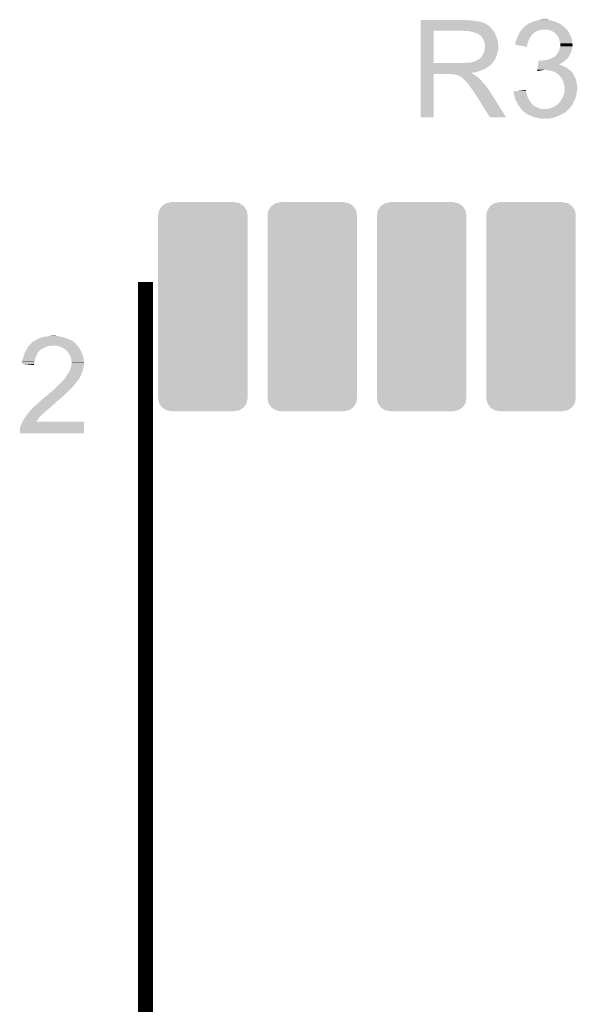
# Model space of a CAD drawing. Extents: x -1.3 to 24.2, y -3.9 to 39.2.
# Tile 17 of 21: x 5.1 to 10.7, y 19.2 to 29.1. Entities that reach past the tile are written whole.
import ezdxf

# ---------------------------------------------------------------- set-up
doc = ezdxf.new("R2010")
doc.units = 0
doc.layers.get('0').update_dxf_attribs({"linetype": 'CONTINUOUS'})
doc.layers.add('GNSS_MAX_3_CLICK_V100_GTO', color=11, linetype='CONTINUOUS')
doc.layers.add('GNSS_MAX_3_CLICK_V100_GTS', color=8, linetype='CONTINUOUS')

# ---------------------------------------------------------------- blocks, each defined once
blk = doc.blocks.new('CUSTOM_60')
for points in [[(-0.43905, 0.969532), (-0.41237, 1.01034), (0.439518, 0.969532), (0.411894, 1.01034)], [(-0.41237, 1.01034), (-0.4102, 1.01181), (0.411894, 1.01034), (0.410898, 1.01181)], [(-0.4102, 1.01181), (-0.370092, 1.038958), (0.410898, 1.01181), (0.369372, 1.038958)], [(-0.370092, 1.038958), (-0.366174, 1.039746), (0.369372, 1.038958), (0.368166, 1.039746)], [(-0.366174, 1.039746), (-0.32004, 1.04902), (0.368166, 1.039746), (0.32004, 1.04902)], [(-0.32004, 1.04902), (-0.32004, 1.05029), (0.32004, 1.04902), (0.32004, 1.05029)], [(-0.44958, 0.91948), (-0.440306, 0.967608), (0.44958, 0.91948), (0.439906, 0.967608)], [(-0.44958, -0.91948), (-0.44958, 0.91948), (0.44958, -0.91948), (0.44958, 0.91948)], [(-0.440306, 0.967608), (-0.43905, 0.969532), (0.439906, 0.967608), (0.439518, 0.969532)], [(-0.439904, -0.967606), (-0.44958, -0.91948), (0.440306, -0.967606), (0.44958, -0.91948)], [(-0.439518, -0.969532), (-0.439904, -0.967606), (0.439046, -0.969532), (0.440306, -0.967606)], [(-0.411896, -1.010338), (-0.439518, -0.969532), (0.41237, -1.010338), (0.439046, -0.969532)], [(-0.4109, -1.01181), (-0.411896, -1.010338), (0.410194, -1.01181), (0.41237, -1.010338)], [(-0.369372, -1.038958), (-0.4109, -1.01181), (0.370092, -1.038958), (0.410194, -1.01181)], [(-0.368168, -1.039746), (-0.369372, -1.038958), (0.366172, -1.039746), (0.370092, -1.038958)], [(-0.32004, -1.04902), (-0.368168, -1.039746), (0.32004, -1.04902), (0.366172, -1.039746)], [(-0.32004, -1.05029), (-0.32004, -1.04902), (0.32004, -1.05029), (0.32004, -1.04902)]]:
    blk.add_solid(points)

msp = doc.modelspace()

# ---------------------------------------------------------------- linework, layer by layer
at = {"layer": 'GNSS_MAX_3_CLICK_V100_GTO', "const_width": 0.1524}
msp.add_lwpolyline([(6.40334, 16.74114), (6.40334, 26.43886)], dxfattribs=at)
at = {"layer": 'GNSS_MAX_3_CLICK_V100_GTO'}
for points in [[(9.169418, 28.97124), (9.16942, 28.991558), (9.89076, 28.97124), (9.87552, 28.991558)], [(9.16942, 29.06776), (9.169422, 29.0703), (9.634222, 29.06776), (9.621522, 29.0703)], [(9.16942, 29.06268), (9.16942, 29.06776), (9.70788, 29.06268), (9.64692, 29.06776)], [(9.16942, 29.0576), (9.16942, 29.06268), (9.7409, 29.0576), (9.70788, 29.06268)], [(9.16942, 29.04998), (9.16942, 29.0576), (9.77138, 29.04998), (9.7409, 29.0576)], [(9.16942, 29.047438), (9.16942, 29.04998), (9.786622, 29.047438), (9.77138, 29.04998)], [(9.16942, 29.04236), (9.16942, 29.047438), (9.799324, 29.04236), (9.786622, 29.047438)], [(9.16942, 29.042338), (9.16942, 29.04236), (9.80186, 29.042338), (9.799324, 29.04236)], [(9.16942, 29.039816), (9.16942, 29.042338), (9.801878, 29.039816), (9.80186, 29.042338)], [(9.16942, 29.037278), (9.16942, 29.039816), (9.812022, 29.037278), (9.801878, 29.039816)], [(9.16942, 29.032198), (9.16942, 29.037278), (9.824722, 29.032198), (9.812022, 29.037278)], [(9.16942, 29.02204), (9.16942, 29.032198), (9.83996, 29.02204), (9.824722, 29.032198)], [(9.16942, 29.009338), (9.16942, 29.02204), (9.857742, 29.009338), (9.83996, 29.02204)], [(9.16942, 28.991558), (9.16942, 29.009338), (9.87552, 28.991558), (9.857742, 29.009338)], [(10.184766, 28.97378), (10.190482, 28.9814), (10.63752, 28.97378), (10.6299, 28.9814)], [(10.190482, 28.9814), (10.208266, 28.999182), (10.6299, 28.9814), (10.61212, 28.999182)], [(10.208266, 28.999182), (10.218426, 29.00934), (10.61212, 28.999182), (10.60027, 29.00934)], [(10.218426, 29.00934), (10.220966, 29.009346), (10.60027, 29.00934), (10.600262, 29.009346)], [(10.220966, 29.009346), (10.2235, 29.01188), (10.600262, 29.009346), (10.597306, 29.01188)], [(10.2235, 29.01188), (10.227308, 29.01442), (10.597306, 29.01188), (10.594342, 29.01442)], [(10.227308, 29.01442), (10.231122, 29.016962), (10.594342, 29.01442), (10.59053, 29.016962)], [(10.231122, 29.016962), (10.236204, 29.022042), (10.59053, 29.016962), (10.58291, 29.022042)], [(10.236204, 29.022042), (10.241282, 29.024582), (10.58291, 29.022042), (10.5791, 29.024582)], [(10.241282, 29.024582), (10.24636, 29.027122), (10.5791, 29.024582), (10.574866, 29.027122)], [(10.24636, 29.027122), (10.253132, 29.0322), (10.574866, 29.027122), (10.566398, 29.0322)], [(10.253132, 29.0322), (10.25652, 29.03474), (10.566398, 29.0322), (10.56259, 29.03474)], [(10.25652, 29.03474), (10.26286, 29.037276), (10.56259, 29.03474), (10.558786, 29.037276)], [(10.26286, 29.037276), (10.26287, 29.03728), (10.558786, 29.037276), (10.556244, 29.03728)], [(10.26287, 29.03728), (10.26922, 29.03982), (10.556244, 29.03728), (10.551164, 29.03982)], [(10.26922, 29.03982), (10.29157, 29.04998), (10.551164, 29.03982), (10.53084, 29.04998)], [(10.29157, 29.04998), (10.297162, 29.052522), (10.53084, 29.04998), (10.522368, 29.052522)], [(10.297162, 29.052522), (10.33018, 29.06268), (10.522368, 29.052522), (10.488506, 29.06268)], [(10.33018, 29.06268), (10.34288, 29.06522), (10.488506, 29.06268), (10.480038, 29.06522)], [(10.34288, 29.06522), (10.36828, 29.0703), (10.480038, 29.06522), (10.457178, 29.0703)], [(10.36828, 29.0703), (10.388602, 29.07284), (10.457178, 29.0703), (10.439398, 29.07284)], [(9.169412, 28.638522), (9.169418, 28.96108), (9.29894, 28.638522), (9.298962, 28.96108)], [(9.169418, 28.96108), (9.169418, 28.97124), (9.898664, 28.96108), (9.89076, 28.97124)], [(9.64438, 28.95854), (9.60628, 28.96108), (9.90064, 28.95854), (9.898664, 28.96108)], [(9.677402, 28.95346), (9.64438, 28.95854), (9.904592, 28.95346), (9.90064, 28.95854)], [(9.696028, 28.94838), (9.677402, 28.95346), (9.908542, 28.94838), (9.904592, 28.95346)], [(9.70534, 28.94584), (9.696028, 28.94838), (9.91108, 28.94584), (9.908542, 28.94838)], [(9.728198, 28.93822), (9.70534, 28.94584), (9.91616, 28.93822), (9.91108, 28.94584)], [(9.74598, 28.930598), (9.728198, 28.93822), (9.918702, 28.930598), (9.91616, 28.93822)], [(9.756138, 28.922982), (9.74598, 28.930598), (9.92124, 28.922982), (9.918702, 28.930598)], [(9.75614, 28.92298), (9.756138, 28.922982), (9.921242, 28.92298), (9.92124, 28.922982)], [(9.763762, 28.917898), (9.75614, 28.92298), (9.92342, 28.917898), (9.921242, 28.92298)], [(9.77646, 28.9052), (9.763762, 28.917898), (9.92886, 28.9052), (9.92342, 28.917898)], [(9.78408, 28.89758), (9.77646, 28.9052), (9.931718, 28.89758), (9.92886, 28.9052)], [(9.79315, 28.884882), (9.78408, 28.89758), (9.93648, 28.884882), (9.931718, 28.89758)], [(9.79678, 28.8798), (9.79315, 28.884882), (9.938006, 28.8798), (9.93648, 28.884882)], [(9.8044, 28.85948), (9.79678, 28.8798), (9.9441, 28.85948), (9.938006, 28.8798)], [(10.12952, 28.862018), (10.134852, 28.879798), (10.253694, 28.862018), (10.2616, 28.879798)], [(10.134852, 28.879798), (10.13714, 28.88742), (10.2616, 28.879798), (10.265954, 28.88742)], [(10.13714, 28.88742), (10.14183, 28.897582), (10.265954, 28.88742), (10.271762, 28.897582)], [(10.14183, 28.897582), (10.148862, 28.91282), (10.271762, 28.897582), (10.28192, 28.91282)], [(10.148862, 28.91282), (10.15238, 28.92044), (10.28192, 28.91282), (10.287634, 28.92044)], [(10.15238, 28.92044), (10.15365, 28.92298), (10.287634, 28.92044), (10.28954, 28.92298)], [(10.15365, 28.92298), (10.157456, 28.930592), (10.28954, 28.92298), (10.294616, 28.930592)], [(10.157456, 28.930592), (10.15746, 28.9306), (10.294616, 28.930592), (10.297154, 28.9306)], [(10.15746, 28.9306), (10.16508, 28.94584), (10.297154, 28.9306), (10.31494, 28.94584)], [(10.16508, 28.94584), (10.167622, 28.95092), (10.31494, 28.94584), (10.3251, 28.95092)], [(10.167622, 28.95092), (10.171432, 28.956), (10.3251, 28.95092), (10.33526, 28.956)], [(10.171432, 28.956), (10.177146, 28.96362), (10.33526, 28.956), (10.353038, 28.96362)], [(10.177146, 28.96362), (10.180956, 28.9687), (10.353038, 28.96362), (10.370818, 28.9687)], [(10.180956, 28.9687), (10.182862, 28.97124), (10.370818, 28.9687), (10.3886, 28.97124)], [(10.182862, 28.97124), (10.184766, 28.97378), (10.3886, 28.97124), (10.401298, 28.97378)], [(10.459718, 28.9687), (10.436858, 28.97378), (10.6426, 28.9687), (10.63752, 28.97378)], [(10.466498, 28.966158), (10.459718, 28.9687), (10.64514, 28.966158), (10.6426, 28.9687)], [(10.48004, 28.96108), (10.466498, 28.966158), (10.648316, 28.96108), (10.64514, 28.966158)], [(10.497818, 28.95346), (10.48004, 28.96108), (10.653078, 28.95346), (10.648316, 28.96108)], [(10.510518, 28.945842), (10.497818, 28.95346), (10.65784, 28.945842), (10.653078, 28.95346)], [(10.510522, 28.945838), (10.510518, 28.945842), (10.657842, 28.945838), (10.65784, 28.945842)], [(10.51306, 28.9433), (10.510522, 28.945838), (10.66038, 28.9433), (10.657842, 28.945838)], [(10.518138, 28.938222), (10.51306, 28.9433), (10.663766, 28.938222), (10.66038, 28.9433)], [(10.521952, 28.93568), (10.518138, 28.938222), (10.66546, 28.93568), (10.663766, 28.938222)], [(10.52576, 28.93314), (10.521952, 28.93568), (10.666476, 28.93314), (10.66546, 28.93568)], [(10.528302, 28.9306), (10.52576, 28.93314), (10.667492, 28.9306), (10.666476, 28.93314)], [(10.534834, 28.92298), (10.528302, 28.9306), (10.67054, 28.92298), (10.667492, 28.9306)], [(10.54354, 28.91282), (10.534834, 28.92298), (10.675622, 28.91282), (10.67054, 28.92298)], [(10.546446, 28.907738), (10.54354, 28.91282), (10.678162, 28.907738), (10.675622, 28.91282)], [(10.5537, 28.895042), (10.546446, 28.907738), (10.681336, 28.895042), (10.678162, 28.907738)], [(10.556968, 28.887418), (10.5537, 28.895042), (10.683242, 28.887418), (10.681336, 28.895042)], [(10.56132, 28.877262), (10.556968, 28.887418), (10.68705, 28.877262), (10.683242, 28.887418)], [(9.81202, 28.841698), (9.8044, 28.85948), (9.947334, 28.841698), (9.9441, 28.85948)], [(9.813714, 28.831538), (9.81202, 28.841698), (9.94918, 28.831538), (9.947334, 28.841698)], [(9.813288, 28.775658), (9.81456, 28.78328), (9.94918, 28.775658), (9.94918, 28.78328)], [(9.81456, 28.826458), (9.813714, 28.831538), (9.94918, 28.826458), (9.94918, 28.831538)], [(9.81456, 28.813758), (9.81456, 28.826458), (9.94918, 28.813758), (9.94918, 28.826458)], [(9.8171, 28.803598), (9.81456, 28.813758), (9.94918, 28.803598), (9.94918, 28.813758)], [(9.81456, 28.78328), (9.8171, 28.80106), (9.94918, 28.78328), (9.94918, 28.80106)], [(9.8171, 28.80106), (9.8171, 28.803598), (9.94918, 28.80106), (9.94918, 28.803598)], [(10.116832, 28.821406), (10.11936, 28.826464), (10.241278, 28.821406), (10.242546, 28.826464)], [(10.23618, 28.801062), (10.116832, 28.821406), (10.23618, 28.801062), (10.241278, 28.821406)], [(10.11936, 28.831542), (10.1219, 28.841698), (10.24382, 28.831542), (10.246866, 28.841698)], [(10.11936, 28.83154), (10.11936, 28.831542), (10.24382, 28.83154), (10.24382, 28.831542)], [(10.11936, 28.826464), (10.11936, 28.83154), (10.242546, 28.826464), (10.24382, 28.83154)], [(10.1219, 28.841698), (10.12444, 28.84932), (10.246866, 28.841698), (10.249152, 28.84932)], [(10.12444, 28.84932), (10.127488, 28.85694), (10.249152, 28.84932), (10.251438, 28.85694)], [(10.127488, 28.85694), (10.12952, 28.862018), (10.251438, 28.85694), (10.253694, 28.862018)], [(10.564224, 28.867098), (10.56132, 28.877262), (10.69086, 28.867098), (10.68705, 28.877262)], [(10.56386, 28.768042), (10.5664, 28.780738), (10.687232, 28.768042), (10.69086, 28.780738)], [(10.5664, 28.859482), (10.564224, 28.867098), (10.691708, 28.859482), (10.69086, 28.867098)], [(10.56894, 28.844242), (10.5664, 28.859482), (10.6934, 28.844242), (10.691708, 28.859482)], [(10.5664, 28.780738), (10.568942, 28.793442), (10.69086, 28.780738), (10.692976, 28.793442)], [(10.568942, 28.84424), (10.56894, 28.844242), (10.6934, 28.84424), (10.6934, 28.844242)], [(10.574018, 28.834084), (10.568942, 28.84424), (10.694416, 28.834084), (10.6934, 28.84424)], [(10.568942, 28.793442), (10.569956, 28.79598), (10.692976, 28.793442), (10.6934, 28.79598)], [(10.569956, 28.79598), (10.57402, 28.806144), (10.6934, 28.79598), (10.695432, 28.806144)], [(10.57402, 28.818842), (10.574018, 28.834084), (10.69594, 28.818842), (10.694416, 28.834084)], [(10.57402, 28.808678), (10.57402, 28.818842), (10.69594, 28.808678), (10.69594, 28.818842)], [(10.57402, 28.806144), (10.57402, 28.808678), (10.695432, 28.806144), (10.69594, 28.808678)], [(9.756138, 28.676598), (9.765662, 28.684218), (9.916794, 28.676598), (9.92124, 28.684218)], [(9.765662, 28.684218), (9.768838, 28.686758), (9.92124, 28.684218), (9.922298, 28.686758)], [(9.768838, 28.686758), (9.781538, 28.699458), (9.922298, 28.686758), (9.92759, 28.699458)], [(9.781538, 28.699458), (9.791698, 28.714698), (9.92759, 28.699458), (9.93394, 28.714698)], [(9.791698, 28.714698), (9.8044, 28.7401), (9.93394, 28.714698), (9.940866, 28.7401)], [(9.8044, 28.7401), (9.805414, 28.74264), (9.940866, 28.7401), (9.94156, 28.74264)], [(9.805414, 28.74264), (9.809478, 28.752798), (9.94156, 28.74264), (9.943816, 28.752798)], [(9.809478, 28.752798), (9.811594, 28.7655), (9.943816, 28.752798), (9.94664, 28.7655)], [(9.811594, 28.7655), (9.813288, 28.775658), (9.94664, 28.7655), (9.94918, 28.775658)], [(10.464802, 28.6766), (10.487654, 28.686758), (10.63701, 28.6766), (10.645138, 28.686758)], [(10.487654, 28.686758), (10.48766, 28.68676), (10.645138, 28.686758), (10.64514, 28.68676)], [(10.48766, 28.68676), (10.501374, 28.694378), (10.64514, 28.68676), (10.655296, 28.694378)], [(10.501374, 28.694378), (10.510526, 28.69946), (10.655296, 28.694378), (10.656992, 28.69946)], [(10.510526, 28.69946), (10.51306, 28.699482), (10.656992, 28.69946), (10.657, 28.699482)], [(10.51306, 28.699482), (10.513066, 28.701996), (10.657, 28.699482), (10.65784, 28.701996)], [(10.513066, 28.701996), (10.513068, 28.702004), (10.65784, 28.701996), (10.657846, 28.702004)], [(10.513068, 28.702004), (10.51687, 28.70454), (10.657846, 28.702004), (10.660378, 28.70454)], [(10.51687, 28.70454), (10.520682, 28.707082), (10.660378, 28.70454), (10.661648, 28.707082)], [(10.520682, 28.707082), (10.530842, 28.717242), (10.661648, 28.707082), (10.66673, 28.717242)], [(10.530842, 28.717242), (10.536936, 28.72486), (10.66673, 28.717242), (10.67054, 28.72486)], [(10.536936, 28.72486), (10.541, 28.72994), (10.67054, 28.72486), (10.673442, 28.72994)], [(10.541, 28.72994), (10.550068, 28.742638), (10.673442, 28.72994), (10.6807, 28.742638)], [(10.550068, 28.742638), (10.5537, 28.747722), (10.6807, 28.742638), (10.68197, 28.747722)], [(10.5537, 28.747722), (10.561318, 28.76296), (10.68197, 28.747722), (10.68578, 28.76296)], [(10.561318, 28.76296), (10.56386, 28.768042), (10.68578, 28.76296), (10.687232, 28.768042)], [(9.16941, 28.6258), (9.169412, 28.6385), (9.88313, 28.6258), (9.891604, 28.6385)], [(9.16941, 28.625794), (9.16941, 28.6258), (9.880594, 28.625794), (9.88313, 28.6258)], [(9.16941, 28.623256), (9.16941, 28.625794), (9.878058, 28.623256), (9.880594, 28.625794)], [(9.16941, 28.618178), (9.16941, 28.623256), (9.875514, 28.618178), (9.878058, 28.623256)], [(9.16941, 28.615638), (9.16941, 28.618178), (9.870438, 28.615638), (9.875514, 28.618178)], [(9.16941, 28.61056), (9.16941, 28.615638), (9.86282, 28.61056), (9.870438, 28.615638)], [(9.16941, 28.60294), (9.16941, 28.61056), (9.852658, 28.60294), (9.86282, 28.61056)], [(9.16941, 28.597858), (9.16941, 28.60294), (9.8425, 28.597858), (9.852658, 28.60294)], [(9.16941, 28.587698), (9.16941, 28.597858), (9.832336, 28.587698), (9.8425, 28.597858)], [(9.16941, 28.58008), (9.16941, 28.587698), (9.817098, 28.58008), (9.832336, 28.587698)], [(9.169412, 28.6385), (9.169412, 28.638522), (9.606278, 28.6385), (9.29894, 28.638522)], [(9.606278, 28.6385), (9.6266, 28.64104), (9.891604, 28.6385), (9.8933, 28.64104)], [(9.649458, 28.64104), (9.672318, 28.64358), (9.8933, 28.64104), (9.895332, 28.64358)], [(9.672318, 28.64358), (9.69518, 28.64866), (9.895332, 28.64358), (9.899396, 28.64866)], [(9.69518, 28.64866), (9.715494, 28.653738), (9.899396, 28.64866), (9.903458, 28.653738)], [(9.715494, 28.653738), (9.715496, 28.65374), (9.903458, 28.653738), (9.90346, 28.65374)], [(9.715496, 28.65374), (9.71804, 28.656278), (9.90346, 28.65374), (9.90494, 28.656278)], [(9.71804, 28.656278), (9.723118, 28.65882), (9.90494, 28.656278), (9.906422, 28.65882)], [(9.723118, 28.65882), (9.730738, 28.663898), (9.906422, 28.65882), (9.909384, 28.663898)], [(9.730738, 28.663898), (9.743442, 28.66898), (9.909384, 28.663898), (9.91235, 28.66898)], [(9.743442, 28.66898), (9.756138, 28.676598), (9.91235, 28.66898), (9.916794, 28.676598)], [(10.343316, 28.57754), (10.34555, 28.592778), (10.655302, 28.57754), (10.632442, 28.592778)], [(10.34555, 28.592778), (10.347038, 28.60294), (10.632442, 28.592778), (10.60958, 28.60294)], [(10.347038, 28.60294), (10.348528, 28.6131), (10.60958, 28.60294), (10.58926, 28.6131)], [(10.348528, 28.6131), (10.349272, 28.618178), (10.58926, 28.6131), (10.574022, 28.618178)], [(10.349272, 28.61818), (10.349644, 28.620718), (10.568944, 28.61818), (10.563864, 28.620718)], [(10.349272, 28.618178), (10.349272, 28.61818), (10.574022, 28.618178), (10.568944, 28.61818)], [(10.349644, 28.620718), (10.350014, 28.62324), (10.563864, 28.620718), (10.56134, 28.62324)], [(10.350014, 28.62324), (10.351878, 28.635962), (10.56134, 28.62324), (10.58418, 28.635962)], [(10.351878, 28.635962), (10.353738, 28.64866), (10.58418, 28.635962), (10.604498, 28.64866)], [(10.353738, 28.64866), (10.3556, 28.66136), (10.604498, 28.64866), (10.619738, 28.66136)], [(10.386062, 28.66136), (10.4013, 28.6639), (10.619738, 28.66136), (10.622786, 28.6639)], [(10.4013, 28.6639), (10.41908, 28.66644), (10.622786, 28.6639), (10.625834, 28.66644)], [(10.41908, 28.66644), (10.439402, 28.66898), (10.625834, 28.66644), (10.628882, 28.66898)], [(10.439402, 28.66898), (10.456328, 28.674058), (10.628882, 28.66898), (10.634978, 28.674058)], [(10.456328, 28.674058), (10.464802, 28.6766), (10.634978, 28.674058), (10.63701, 28.6766)], [(9.1694, 28.092422), (9.169408, 28.526718), (9.298918, 28.092422), (9.29894, 28.526718)], [(9.169408, 28.5369), (9.16941, 28.54198), (9.675082, 28.5369), (9.70026, 28.54198)], [(9.169408, 28.536898), (9.169408, 28.5369), (9.677404, 28.536898), (9.675082, 28.5369)], [(9.169408, 28.534358), (9.169408, 28.536898), (9.68248, 28.534358), (9.677404, 28.536898)], [(9.169408, 28.52674), (9.169408, 28.534358), (9.692642, 28.52674), (9.68248, 28.534358)], [(9.169408, 28.526718), (9.169408, 28.52674), (9.29894, 28.526718), (9.466578, 28.52674)], [(9.16941, 28.575), (9.16941, 28.58008), (9.801858, 28.575), (9.817098, 28.58008)], [(9.16941, 28.564838), (9.16941, 28.575), (9.784078, 28.564838), (9.801858, 28.575)], [(9.16941, 28.55976), (9.16941, 28.564838), (9.7663, 28.55976), (9.784078, 28.564838)], [(9.16941, 28.55214), (9.16941, 28.55976), (9.745978, 28.55214), (9.7663, 28.55976)], [(9.16941, 28.54198), (9.16941, 28.55214), (9.70026, 28.54198), (9.745978, 28.55214)], [(9.481818, 28.5242), (9.466578, 28.52674), (9.69772, 28.5242), (9.692642, 28.52674)], [(9.509758, 28.521662), (9.502136, 28.5242), (9.702796, 28.521662), (9.69772, 28.5242)], [(9.519916, 28.52166), (9.509758, 28.521662), (9.702798, 28.52166), (9.702796, 28.521662)], [(9.542778, 28.51404), (9.519916, 28.52166), (9.7155, 28.51404), (9.702798, 28.52166)], [(9.55294, 28.50896), (9.542778, 28.51404), (9.723968, 28.50896), (9.7155, 28.51404)], [(9.56056, 28.50642), (9.55294, 28.50896), (9.7282, 28.50642), (9.723968, 28.50896)], [(9.568176, 28.501342), (9.56056, 28.50642), (9.734548, 28.501342), (9.7282, 28.50642)], [(9.575796, 28.4988), (9.568176, 28.501342), (9.737726, 28.4988), (9.734548, 28.501342)], [(9.57834, 28.49626), (9.575796, 28.4988), (9.7409, 28.49626), (9.737726, 28.4988)], [(9.578344, 28.496258), (9.57834, 28.49626), (9.740902, 28.496258), (9.7409, 28.49626)], [(9.587868, 28.488638), (9.578344, 28.496258), (9.753602, 28.488638), (9.740902, 28.496258)], [(9.591038, 28.486102), (9.587868, 28.488638), (9.756138, 28.486102), (9.753602, 28.488638)], [(9.59104, 28.4861), (9.591038, 28.486102), (9.75614, 28.4861), (9.756138, 28.486102)], [(9.598662, 28.478478), (9.59104, 28.4861), (9.761222, 28.478478), (9.75614, 28.4861)], [(10.340344, 28.557248), (10.341084, 28.5623), (10.340344, 28.557248), (10.3759, 28.5623)], [(10.341084, 28.5623), (10.341828, 28.56738), (10.3759, 28.5623), (10.4013, 28.56738)], [(10.341828, 28.56738), (10.3422, 28.56992), (10.4013, 28.56738), (10.411458, 28.56992)], [(10.3422, 28.56992), (10.343316, 28.57754), (10.664012, 28.56992), (10.655302, 28.57754)], [(10.45464, 28.56484), (10.424158, 28.56992), (10.669818, 28.56484), (10.664012, 28.56992)], [(10.480032, 28.559762), (10.45464, 28.56484), (10.67562, 28.559762), (10.669818, 28.56484)], [(10.480042, 28.55976), (10.480032, 28.559762), (10.675622, 28.55976), (10.67562, 28.559762)], [(10.505438, 28.552142), (10.480042, 28.55976), (10.683238, 28.552142), (10.675622, 28.55976)], [(10.525758, 28.54198), (10.505438, 28.552142), (10.693396, 28.54198), (10.683238, 28.552142)], [(10.529578, 28.539434), (10.525758, 28.54198), (10.69594, 28.539434), (10.693396, 28.54198)], [(10.53339, 28.536894), (10.529578, 28.539434), (10.695944, 28.536894), (10.69594, 28.539434)], [(10.541, 28.53182), (10.53339, 28.536894), (10.69975, 28.53182), (10.695944, 28.536894)], [(10.547776, 28.526738), (10.541, 28.53182), (10.703562, 28.526738), (10.69975, 28.53182)], [(10.55116, 28.5242), (10.547776, 28.526738), (10.705086, 28.5242), (10.703562, 28.526738)], [(10.558776, 28.51912), (10.55116, 28.5242), (10.708132, 28.51912), (10.705086, 28.5242)], [(10.561318, 28.514044), (10.558776, 28.51912), (10.711178, 28.514044), (10.708132, 28.51912)], [(10.561324, 28.514038), (10.561318, 28.514044), (10.71118, 28.514038), (10.711178, 28.514044)], [(10.57688, 28.49626), (10.561324, 28.514038), (10.7188, 28.49626), (10.71118, 28.514038)], [(10.5791, 28.493722), (10.57688, 28.49626), (10.71993, 28.493722), (10.7188, 28.49626)], [(10.592648, 28.4734), (10.5791, 28.493722), (10.728962, 28.4734), (10.71993, 28.493722)], [(9.608822, 28.468318), (9.598662, 28.478478), (9.773922, 28.468318), (9.761222, 28.478478)], [(9.62406, 28.45308), (9.608822, 28.468318), (9.78662, 28.45308), (9.773922, 28.468318)], [(9.644374, 28.432766), (9.62406, 28.45308), (9.801858, 28.432766), (9.78662, 28.45308)], [(9.644376, 28.43276), (9.644374, 28.432766), (9.801862, 28.43276), (9.801858, 28.432766)], [(9.64438, 28.430224), (9.644376, 28.43276), (9.804398, 28.430224), (9.801862, 28.43276)], [(9.657718, 28.41244), (9.64438, 28.430224), (9.82218, 28.41244), (9.804398, 28.430224)], [(9.67486, 28.38958), (9.657718, 28.41244), (9.838182, 28.38958), (9.82218, 28.41244)], [(9.676554, 28.38704), (9.67486, 28.38958), (9.83996, 28.38704), (9.838182, 28.38958)], [(9.6901, 28.36672), (9.676554, 28.38704), (9.85474, 28.36672), (9.83996, 28.38704)], [(10.594338, 28.470862), (10.592648, 28.4734), (10.729656, 28.470862), (10.728962, 28.4734)], [(10.604498, 28.448002), (10.594338, 28.470862), (10.735888, 28.448002), (10.729656, 28.470862)], [(10.605064, 28.44546), (10.604498, 28.448002), (10.73658, 28.44546), (10.735888, 28.448002)], [(10.60958, 28.425138), (10.605064, 28.44546), (10.739968, 28.425138), (10.73658, 28.44546)], [(10.612484, 28.414982), (10.60958, 28.425138), (10.74166, 28.414982), (10.739968, 28.425138)], [(10.61466, 28.407364), (10.612484, 28.414982), (10.742246, 28.407364), (10.74166, 28.414982)], [(10.61466, 28.392124), (10.61466, 28.407364), (10.74342, 28.392124), (10.742246, 28.407364)], [(10.617198, 28.387044), (10.61466, 28.392124), (10.74381, 28.387044), (10.74342, 28.392124)], [(10.6172, 28.381962), (10.617198, 28.387044), (10.7442, 28.381962), (10.74381, 28.387044)], [(9.695816, 28.3591), (9.6901, 28.36672), (9.86028, 28.3591), (9.85474, 28.36672)], [(9.70534, 28.346398), (9.695816, 28.3591), (9.868264, 28.346398), (9.86028, 28.3591)], [(9.71804, 28.32608), (9.70534, 28.346398), (9.881032, 28.32608), (9.868264, 28.346398)], [(9.7282, 28.31084), (9.71804, 28.32608), (9.890608, 28.31084), (9.881032, 28.32608)], [(9.733278, 28.30576), (9.7282, 28.31084), (9.8938, 28.30576), (9.890608, 28.31084)], [(9.735818, 28.300684), (9.733278, 28.30576), (9.89699, 28.300684), (9.8938, 28.30576)], [(9.738354, 28.298146), (9.735818, 28.300684), (9.898586, 28.298146), (9.89699, 28.300684)], [(9.73836, 28.295604), (9.738354, 28.298146), (9.900184, 28.295604), (9.898586, 28.298146)], [(9.865358, 28.09241), (9.73836, 28.295604), (10.027874, 28.09241), (9.900184, 28.295604)], [(10.10414, 28.35148), (10.143938, 28.356556), (10.228582, 28.35148), (10.22858, 28.356556)], [(10.104422, 28.348938), (10.10414, 28.35148), (10.228582, 28.348938), (10.228582, 28.35148)], [(10.105262, 28.34132), (10.104422, 28.348938), (10.231118, 28.34132), (10.228582, 28.348938)], [(10.106382, 28.331158), (10.105262, 28.34132), (10.233662, 28.331158), (10.231118, 28.34132)], [(10.10666, 28.328622), (10.106382, 28.331158), (10.234614, 28.328622), (10.233662, 28.331158)], [(10.111106, 28.310842), (10.10666, 28.328622), (10.24128, 28.310842), (10.234614, 28.328622)], [(10.11174, 28.3083), (10.111106, 28.310842), (10.242044, 28.3083), (10.24128, 28.310842)], [(10.118884, 28.285438), (10.11174, 28.3083), (10.2489, 28.285438), (10.242044, 28.3083)], [(10.124438, 28.267662), (10.118884, 28.285438), (10.258778, 28.267662), (10.2489, 28.285438)], [(10.143938, 28.356556), (10.223506, 28.366704), (10.22858, 28.356556), (10.223506, 28.366704)], [(10.58672, 28.27528), (10.59942, 28.2956), (10.722122, 28.27528), (10.728374, 28.2956)], [(10.59942, 28.2956), (10.602804, 28.305758), (10.728374, 28.2956), (10.7315, 28.305758)], [(10.602804, 28.305758), (10.607038, 28.31846), (10.7315, 28.305758), (10.733616, 28.31846)], [(10.607038, 28.31846), (10.611886, 28.336238), (10.733616, 28.31846), (10.73658, 28.336238)], [(10.611886, 28.336238), (10.61466, 28.346402), (10.73658, 28.336238), (10.740644, 28.346402)], [(10.61466, 28.346402), (10.614854, 28.348936), (10.740644, 28.346402), (10.741658, 28.348936)], [(10.614854, 28.348936), (10.615636, 28.359098), (10.741658, 28.348936), (10.74166, 28.359098)], [(10.615636, 28.359098), (10.616418, 28.369258), (10.74166, 28.359098), (10.7442, 28.369258)], [(10.616418, 28.369258), (10.6172, 28.379418), (10.7442, 28.369258), (10.7442, 28.379418)], [(10.6172, 28.379418), (10.6172, 28.381962), (10.7442, 28.379418), (10.7442, 28.381962)], [(10.126784, 28.26258), (10.124438, 28.267662), (10.2616, 28.26258), (10.258778, 28.267662)], [(10.137338, 28.239718), (10.126784, 28.26258), (10.27684, 28.239718), (10.2616, 28.26258)], [(10.13968, 28.23464), (10.137338, 28.239718), (10.281284, 28.23464), (10.27684, 28.239718)], [(10.147298, 28.219402), (10.13968, 28.23464), (10.294618, 28.219402), (10.281284, 28.23464)], [(10.1473, 28.2194), (10.147298, 28.219402), (10.294618, 28.2194), (10.294618, 28.219402)], [(10.153396, 28.21178), (10.1473, 28.2194), (10.302242, 28.21178), (10.294618, 28.2194)], [(10.15746, 28.2067), (10.153396, 28.21178), (10.309016, 28.2067), (10.302242, 28.21178)], [(10.158984, 28.20416), (10.15746, 28.2067), (10.312402, 28.20416), (10.309016, 28.2067)], [(10.162032, 28.19908), (10.158984, 28.20416), (10.327642, 28.19908), (10.312402, 28.20416)], [(10.165078, 28.194002), (10.162032, 28.19908), (10.336528, 28.194002), (10.327642, 28.19908)], [(10.168892, 28.18892), (10.165078, 28.194002), (10.34542, 28.18892), (10.336528, 28.194002)], [(10.174606, 28.1813), (10.168892, 28.18892), (10.365742, 28.1813), (10.34542, 28.18892)], [(10.464802, 28.181302), (10.487658, 28.18892), (10.665458, 28.181302), (10.671172, 28.18892)], [(10.487658, 28.18892), (10.51052, 28.19908), (10.671172, 28.18892), (10.678794, 28.19908)], [(10.51052, 28.19908), (10.514752, 28.20162), (10.678794, 28.19908), (10.6807, 28.20162)], [(10.514752, 28.20162), (10.535922, 28.21432), (10.6807, 28.20162), (10.689772, 28.21432)], [(10.535922, 28.21432), (10.541724, 28.219398), (10.689772, 28.21432), (10.6934, 28.219398)], [(10.541724, 28.219398), (10.55624, 28.232098), (10.6934, 28.219398), (10.700656, 28.232098)], [(10.55624, 28.232098), (10.561318, 28.237178), (10.700656, 28.232098), (10.70356, 28.237178)], [(10.561318, 28.237178), (10.56132, 28.23718), (10.70356, 28.237178), (10.70356, 28.23718)], [(10.56132, 28.23718), (10.5664, 28.2448), (10.70356, 28.23718), (10.706826, 28.2448)], [(10.5664, 28.2448), (10.574528, 28.25496), (10.706826, 28.2448), (10.71118, 28.25496)], [(10.574528, 28.25496), (10.576562, 28.257502), (10.71118, 28.25496), (10.712632, 28.257502)], [(10.576562, 28.257502), (10.585266, 28.272738), (10.712632, 28.257502), (10.72134, 28.272738)], [(10.585266, 28.272738), (10.58672, 28.27528), (10.72134, 28.272738), (10.722122, 28.27528)], [(9.298918, 28.0924), (9.1694, 28.092422), (9.298918, 28.0924), (9.298918, 28.092422)], [(10.02788, 28.0924), (10.027874, 28.09241), (10.02788, 28.0924), (9.865358, 28.09241)], [(10.178418, 28.17622), (10.174606, 28.1813), (10.388602, 28.17622), (10.365742, 28.1813)], [(10.18032, 28.173682), (10.178418, 28.17622), (10.65784, 28.173682), (10.660378, 28.17622)], [(10.193018, 28.16098), (10.18032, 28.173682), (10.645138, 28.16098), (10.65784, 28.173682)], [(10.195558, 28.155904), (10.193018, 28.16098), (10.640062, 28.155904), (10.645138, 28.16098)], [(10.195562, 28.1559), (10.195558, 28.155904), (10.64006, 28.1559), (10.640062, 28.155904)], [(10.198094, 28.153366), (10.195562, 28.1559), (10.636258, 28.153366), (10.64006, 28.1559)], [(10.200636, 28.15336), (10.198094, 28.153366), (10.63625, 28.15336), (10.636258, 28.153366)], [(10.204196, 28.150818), (10.200636, 28.15336), (10.632438, 28.150818), (10.63625, 28.15336)], [(10.214864, 28.1432), (10.204196, 28.150818), (10.624816, 28.1432), (10.632438, 28.150818)], [(10.21842, 28.14066), (10.214864, 28.1432), (10.61847, 28.14066), (10.624816, 28.1432)], [(10.221472, 28.138118), (10.21842, 28.14066), (10.61212, 28.138118), (10.61847, 28.14066)], [(10.233662, 28.12796), (10.221472, 28.138118), (10.599418, 28.12796), (10.61212, 28.138118)], [(10.242554, 28.122878), (10.233662, 28.12796), (10.584176, 28.122878), (10.599418, 28.12796)], [(10.251438, 28.1178), (10.242554, 28.122878), (10.576558, 28.1178), (10.584176, 28.122878)], [(10.263294, 28.11272), (10.251438, 28.1178), (10.56894, 28.11272), (10.576558, 28.1178)], [(10.281074, 28.1051), (10.263294, 28.11272), (10.55116, 28.1051), (10.56894, 28.11272)], [(10.304778, 28.094942), (10.281074, 28.1051), (10.52407, 28.094942), (10.55116, 28.1051)], [(10.326798, 28.08986), (10.304778, 28.094942), (10.510518, 28.08986), (10.52407, 28.094942)], [(10.337802, 28.08732), (10.326798, 28.08986), (10.499088, 28.08732), (10.510518, 28.08986)], [(10.355576, 28.08478), (10.337802, 28.08732), (10.487658, 28.08478), (10.499088, 28.08732)], [(10.429242, 28.17622), (10.44448, 28.17876), (10.660378, 28.17622), (10.662918, 28.17876)], [(10.44448, 28.17876), (10.464786, 28.1813), (10.662918, 28.17876), (10.665458, 28.1813)], [(10.464786, 28.1813), (10.464802, 28.181302), (10.665458, 28.1813), (10.665458, 28.181302)], [(10.368276, 28.079702), (10.355576, 28.08478), (10.464806, 28.079702), (10.487658, 28.08478)], [(10.380978, 28.0797), (10.368276, 28.079702), (10.464798, 28.0797), (10.464806, 28.079702)], [(10.391138, 28.07716), (10.380978, 28.0797), (10.439402, 28.07716), (10.464798, 28.0797)], [(5.24256, 25.81148), (5.247636, 25.816556), (5.707382, 25.81148), (5.704842, 25.816556)], [(5.247636, 25.816556), (5.250176, 25.819094), (5.704842, 25.816556), (5.702306, 25.819094)], [(5.250176, 25.819094), (5.250182, 25.8191), (5.702306, 25.819094), (5.699766, 25.8191)], [(5.250182, 25.8191), (5.257806, 25.82672), (5.699766, 25.8191), (5.692144, 25.82672)], [(5.257806, 25.82672), (5.260346, 25.826734), (5.692144, 25.82672), (5.69213, 25.826734)], [(5.260346, 25.826734), (5.262884, 25.8318), (5.69213, 25.826734), (5.687062, 25.8318)], [(5.262884, 25.8318), (5.266696, 25.834342), (5.687062, 25.8318), (5.684518, 25.834342)], [(5.266696, 25.834342), (5.278122, 25.84196), (5.684518, 25.834342), (5.675376, 25.84196)], [(5.278122, 25.84196), (5.288278, 25.84704), (5.675376, 25.84196), (5.669278, 25.84704)], [(5.288278, 25.84704), (5.305212, 25.8572), (5.669278, 25.84704), (5.64896, 25.8572)], [(5.305212, 25.8572), (5.31368, 25.86228), (5.64896, 25.8572), (5.637106, 25.86228)], [(5.31368, 25.86228), (5.318758, 25.86482), (5.637106, 25.86228), (5.631178, 25.86482)], [(5.318758, 25.86482), (5.328922, 25.869902), (5.631178, 25.86482), (5.61695, 25.869902)], [(5.328922, 25.869902), (5.346702, 25.87498), (5.61695, 25.869902), (5.602732, 25.87498)], [(5.346702, 25.87498), (5.352628, 25.87752), (5.602732, 25.87498), (5.59562, 25.87752)], [(5.352628, 25.87752), (5.364482, 25.8826), (5.59562, 25.87752), (5.57657, 25.8826)], [(5.364482, 25.8826), (5.384802, 25.88768), (5.57657, 25.8826), (5.55752, 25.88768)], [(5.384802, 25.88768), (5.405118, 25.89022), (5.55752, 25.88768), (5.54228, 25.89022)], [(5.405118, 25.89022), (5.427972, 25.895298), (5.54228, 25.89022), (5.527042, 25.895298)], [(5.427972, 25.895298), (5.427982, 25.8953), (5.527042, 25.895298), (5.514342, 25.8953)], [(5.427982, 25.8953), (5.453378, 25.89784), (5.514342, 25.8953), (5.501638, 25.89784)], [(5.17906, 25.69464), (5.188436, 25.72512), (5.303518, 25.69464), (5.31876, 25.72512)], [(5.188436, 25.72512), (5.18922, 25.727662), (5.31876, 25.72512), (5.320284, 25.727662)], [(5.18922, 25.727662), (5.194688, 25.737818), (5.320284, 25.727662), (5.326378, 25.737818)], [(5.194688, 25.737818), (5.20016, 25.747978), (5.326378, 25.737818), (5.33654, 25.747978)], [(5.20016, 25.747978), (5.207, 25.76068), (5.33654, 25.747978), (5.353472, 25.76068)], [(5.207, 25.76068), (5.20845, 25.76322), (5.353472, 25.76068), (5.356858, 25.76322)], [(5.20845, 25.76322), (5.215706, 25.77592), (5.356858, 25.76322), (5.37972, 25.77592)], [(5.215706, 25.77592), (5.21716, 25.778462), (5.37972, 25.77592), (5.38544, 25.778462)], [(5.21716, 25.778462), (5.222602, 25.78608), (5.38544, 25.778462), (5.402582, 25.78608)], [(5.222602, 25.78608), (5.228044, 25.793698), (5.402582, 25.78608), (5.425438, 25.793698)], [(5.228044, 25.793698), (5.22986, 25.79624), (5.425438, 25.793698), (5.443224, 25.79624)], [(5.22986, 25.79624), (5.231976, 25.79878), (5.443224, 25.79624), (5.461, 25.79878)], [(5.231976, 25.79878), (5.242558, 25.811478), (5.72008, 25.79878), (5.707384, 25.811478)], [(5.242558, 25.811478), (5.24256, 25.81148), (5.707384, 25.811478), (5.707382, 25.81148)], [(5.50419, 25.798778), (5.504178, 25.79878), (5.72008, 25.798778), (5.72008, 25.79878)], [(5.532118, 25.7937), (5.50419, 25.798778), (5.72389, 25.7937), (5.72008, 25.798778)], [(5.55498, 25.78354), (5.532118, 25.7937), (5.73151, 25.78354), (5.72389, 25.7937)], [(5.566838, 25.778458), (5.55498, 25.78354), (5.735322, 25.778458), (5.73151, 25.78354)], [(5.57276, 25.77592), (5.566838, 25.778458), (5.736846, 25.77592), (5.735322, 25.778458)], [(5.590538, 25.765762), (5.57276, 25.77592), (5.74294, 25.765762), (5.736846, 25.77592)], [(5.59054, 25.76576), (5.590538, 25.765762), (5.74294, 25.76576), (5.74294, 25.765762)], [(5.598158, 25.758142), (5.59054, 25.76576), (5.747096, 25.758142), (5.74294, 25.76576)], [(5.60578, 25.75306), (5.598158, 25.758142), (5.749868, 25.75306), (5.747096, 25.758142)], [(5.608322, 25.75052), (5.60578, 25.75306), (5.751254, 25.75052), (5.749868, 25.75306)], [(5.619436, 25.73782), (5.608322, 25.75052), (5.75818, 25.73782), (5.751254, 25.75052)], [(5.6261, 25.730202), (5.619436, 25.73782), (5.761112, 25.730202), (5.75818, 25.73782)], [(5.6388, 25.70988), (5.6261, 25.730202), (5.768928, 25.70988), (5.761112, 25.730202)], [(5.16128, 25.628602), (5.163184, 25.636218), (5.285148, 25.628602), (5.28574, 25.636218)], [(5.16128, 25.61592), (5.16128, 25.628602), (5.284164, 25.61592), (5.285148, 25.628602)], [(5.283178, 25.603202), (5.16128, 25.61592), (5.283178, 25.603202), (5.284164, 25.61592)], [(5.163184, 25.636218), (5.16382, 25.63876), (5.28574, 25.636218), (5.286432, 25.63876)], [(5.16382, 25.63876), (5.168902, 25.66416), (5.286432, 25.63876), (5.29336, 25.66416)], [(5.168902, 25.66416), (5.177366, 25.689558), (5.29336, 25.66416), (5.300978, 25.689558)], [(5.177366, 25.689558), (5.17906, 25.69464), (5.300978, 25.689558), (5.303518, 25.69464)], [(5.641704, 25.704802), (5.6388, 25.70988), (5.77088, 25.704802), (5.768928, 25.70988)], [(5.64896, 25.692102), (5.641704, 25.704802), (5.775112, 25.692102), (5.77088, 25.704802)], [(5.649596, 25.68956), (5.64896, 25.692102), (5.775958, 25.68956), (5.775112, 25.692102)], [(5.654042, 25.67178), (5.649596, 25.68956), (5.780406, 25.67178), (5.775958, 25.68956)], [(5.65489, 25.669238), (5.654042, 25.67178), (5.78104, 25.669238), (5.780406, 25.67178)], [(5.659118, 25.656542), (5.65489, 25.669238), (5.782628, 25.656542), (5.78104, 25.669238)], [(5.65912, 25.648918), (5.659118, 25.656542), (5.78358, 25.648918), (5.782628, 25.656542)], [(5.65912, 25.641304), (5.65912, 25.648918), (5.78358, 25.641304), (5.78358, 25.648918)], [(5.661658, 25.633682), (5.65912, 25.641304), (5.78358, 25.633682), (5.78358, 25.641304)], [(5.65912, 25.605738), (5.66166, 25.631138), (5.78358, 25.605738), (5.78358, 25.631138)], [(5.66166, 25.631138), (5.661658, 25.633682), (5.78358, 25.631138), (5.78358, 25.633682)], [(5.62102, 25.5143), (5.633718, 25.532078), (5.75945, 25.5143), (5.76834, 25.532078)], [(5.633718, 25.532078), (5.63372, 25.53208), (5.76834, 25.532078), (5.76834, 25.53208)], [(5.63372, 25.53208), (5.643878, 25.55494), (5.76834, 25.53208), (5.77342, 25.55494)], [(5.643878, 25.55494), (5.65291, 25.57526), (5.77342, 25.55494), (5.7785, 25.57526)], [(5.65291, 25.57526), (5.65404, 25.577802), (5.7785, 25.57526), (5.778922, 25.577802)], [(5.65404, 25.577802), (5.65912, 25.605738), (5.778922, 25.577802), (5.78358, 25.605738)], [(5.516876, 25.392378), (5.562598, 25.4381), (5.679434, 25.392378), (5.715, 25.4381)], [(5.562598, 25.4381), (5.582918, 25.45842), (5.715, 25.4381), (5.73024, 25.45842)], [(5.582918, 25.45842), (5.593082, 25.468582), (5.73024, 25.45842), (5.736046, 25.468582)], [(5.593082, 25.468582), (5.597436, 25.476202), (5.736046, 25.468582), (5.7404, 25.476202)], [(5.597436, 25.476202), (5.603242, 25.48636), (5.7404, 25.476202), (5.74548, 25.48636)], [(5.603242, 25.48636), (5.608314, 25.491438), (5.74548, 25.48636), (5.74802, 25.491438)], [(5.608314, 25.491438), (5.60832, 25.491444), (5.74802, 25.491438), (5.748024, 25.491444)], [(5.60832, 25.491444), (5.610862, 25.499064), (5.748024, 25.491444), (5.753736, 25.499064)], [(5.610862, 25.499064), (5.61255, 25.501598), (5.753736, 25.499064), (5.755638, 25.501598)], [(5.61255, 25.501598), (5.61763, 25.509218), (5.755638, 25.501598), (5.758178, 25.509218)], [(5.61763, 25.509218), (5.619322, 25.511756), (5.758178, 25.509218), (5.75818, 25.511756)], [(5.619322, 25.511756), (5.62102, 25.5143), (5.75818, 25.511756), (5.75945, 25.5143)], [(5.42544, 25.3111), (5.440676, 25.323798), (5.597736, 25.3111), (5.608318, 25.323798)], [(5.440676, 25.323798), (5.45592, 25.3365), (5.608318, 25.323798), (5.62356, 25.3365)], [(5.45592, 25.3365), (5.47624, 25.351742), (5.62356, 25.3365), (5.638802, 25.351742)], [(5.47624, 25.351742), (5.506716, 25.382218), (5.638802, 25.351742), (5.669278, 25.382218)], [(5.506716, 25.382218), (5.514334, 25.389836), (5.669278, 25.382218), (5.67436, 25.389836)], [(5.514334, 25.389836), (5.516876, 25.392378), (5.67436, 25.389836), (5.679434, 25.392378)], [(5.312918, 25.21204), (5.321292, 25.219654), (5.4864, 25.21204), (5.494014, 25.219654)], [(5.321292, 25.219654), (5.3213, 25.21966), (5.494014, 25.219654), (5.494014, 25.21966)], [(5.3213, 25.21966), (5.324064, 25.222194), (5.494014, 25.21966), (5.49402, 25.222194)], [(5.324064, 25.222194), (5.346238, 25.24252), (5.49402, 25.222194), (5.51688, 25.24252)], [(5.346238, 25.24252), (5.35178, 25.2476), (5.51688, 25.24252), (5.523412, 25.2476)], [(5.35178, 25.2476), (5.366596, 25.2603), (5.523412, 25.2476), (5.539742, 25.2603)], [(5.366596, 25.2603), (5.38734, 25.278078), (5.539742, 25.2603), (5.560056, 25.278078)], [(5.38734, 25.278078), (5.387342, 25.27808), (5.560056, 25.278078), (5.56006, 25.27808)], [(5.387342, 25.27808), (5.389884, 25.280622), (5.56006, 25.27808), (5.563024, 25.280622)], [(5.389884, 25.280622), (5.39496, 25.283162), (5.563024, 25.280622), (5.565988, 25.283162)], [(5.39496, 25.283162), (5.402582, 25.29078), (5.565988, 25.283162), (5.574876, 25.29078)], [(5.402582, 25.29078), (5.41274, 25.298402), (5.574876, 25.29078), (5.58377, 25.298402)], [(5.41274, 25.298402), (5.422896, 25.308558), (5.58377, 25.298402), (5.59562, 25.308558)], [(5.422896, 25.308558), (5.42544, 25.3111), (5.59562, 25.308558), (5.597736, 25.3111)], [(5.216594, 25.11298), (5.232394, 25.13076), (5.372098, 25.11298), (5.38988, 25.13076)], [(5.232394, 25.13076), (5.2324, 25.130766), (5.38988, 25.13076), (5.389886, 25.130766)], [(5.2324, 25.130766), (5.232422, 25.1333), (5.389886, 25.130766), (5.392736, 25.1333)], [(5.232422, 25.1333), (5.234944, 25.133308), (5.392736, 25.1333), (5.392746, 25.133308)], [(5.234944, 25.133308), (5.242562, 25.14346), (5.392746, 25.133308), (5.404166, 25.14346)], [(5.242562, 25.14346), (5.25018, 25.15108), (5.404166, 25.14346), (5.41274, 25.15108)], [(5.25018, 25.15108), (5.270502, 25.171402), (5.41274, 25.15108), (5.438142, 25.171402)], [(5.270502, 25.171402), (5.29082, 25.19172), (5.438142, 25.171402), (5.461, 25.19172)], [(5.29082, 25.19172), (5.29336, 25.19426), (5.461, 25.19172), (5.46354, 25.19426)], [(5.29336, 25.19426), (5.298944, 25.199338), (5.46354, 25.19426), (5.46862, 25.199338)], [(5.298944, 25.199338), (5.30733, 25.20696), (5.46862, 25.199338), (5.47878, 25.20696)], [(5.30733, 25.20696), (5.312918, 25.21204), (5.47878, 25.20696), (5.4864, 25.21204)], [(5.156202, 25.013922), (5.161282, 25.026622), (5.786116, 25.013922), (5.786118, 25.026622)], [(5.161282, 25.026622), (5.166344, 25.034218), (5.786118, 25.026622), (5.78612, 25.034218)], [(5.166344, 25.034218), (5.166358, 25.03424), (5.78612, 25.034218), (5.303564, 25.03424)], [(5.166358, 25.03424), (5.17144, 25.041862), (5.303564, 25.03424), (5.309476, 25.041862)], [(5.17144, 25.041862), (5.17906, 25.0571), (5.309476, 25.041862), (5.3213, 25.0571)], [(5.17906, 25.0571), (5.181602, 25.062182), (5.3213, 25.0571), (5.32511, 25.062182)], [(5.181602, 25.062182), (5.198532, 25.087578), (5.32511, 25.062182), (5.34416, 25.087578)], [(5.198532, 25.087578), (5.201918, 25.092658), (5.34416, 25.087578), (5.34924, 25.092658)], [(5.201918, 25.092658), (5.20361, 25.095194), (5.34924, 25.092658), (5.354306, 25.095194)], [(5.20361, 25.095194), (5.205302, 25.097734), (5.354306, 25.095194), (5.35432, 25.097734)], [(5.205302, 25.097734), (5.210386, 25.105358), (5.35432, 25.097734), (5.36194, 25.105358)], [(5.210386, 25.105358), (5.212082, 25.107902), (5.36194, 25.105358), (5.36533, 25.107902)], [(5.212082, 25.107902), (5.216594, 25.11298), (5.36533, 25.107902), (5.372098, 25.11298)], [(5.13842, 24.935182), (5.14096, 24.945342), (5.7861, 24.935182), (5.786102, 24.945342)], [(5.13842, 24.917422), (5.13842, 24.935182), (5.786098, 24.917422), (5.7861, 24.935182)], [(5.14096, 24.958042), (5.1435, 24.97328), (5.786104, 24.958042), (5.786108, 24.97328)], [(5.14096, 24.945342), (5.14096, 24.958042), (5.786102, 24.945342), (5.786104, 24.958042)], [(5.1435, 24.97328), (5.146042, 24.985982), (5.786108, 24.97328), (5.78611, 24.985982)], [(5.146042, 24.985982), (5.15366, 25.001224), (5.78611, 24.985982), (5.786112, 25.001224)], [(5.15366, 25.003762), (5.156202, 25.013922), (5.786114, 25.003762), (5.786116, 25.013922)], [(5.15366, 25.001224), (5.15366, 25.003762), (5.786112, 25.001224), (5.786114, 25.003762)], [(5.786098, 24.9174), (5.13842, 24.917422), (5.786098, 24.9174), (5.786098, 24.917422)]]:
    msp.add_solid(points, dxfattribs=at)

# ---------------------------------------------------------------- block references
at = {"layer": 'GNSS_MAX_3_CLICK_V100_GTS'}
for p in [(6.97992, 26.18994), (8.07974, 26.18994), (9.17956, 26.18994), (10.27938, 26.18994)]:
    msp.add_blockref('CUSTOM_60', p, dxfattribs=at)

doc.saveas('drawing.dxf')
